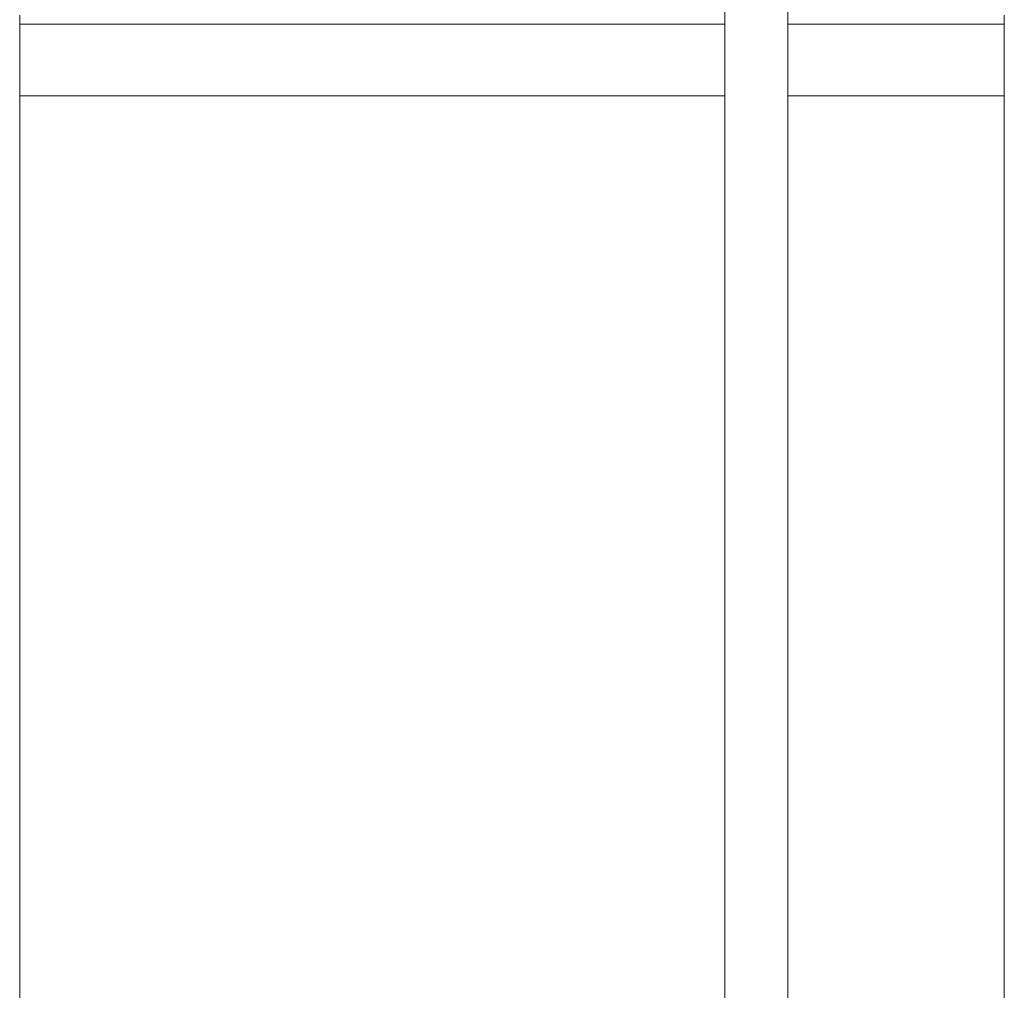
# Model space of a CAD drawing. Header units: millimetres. Extents: x -395 to 418, y -1783 to -26.
# Tile 14 of 35: x 293 to 418, y -1458 to -1334. Entities that reach past the tile are written whole.
import ezdxf

# ---------------------------------------------------------------- set-up
doc = ezdxf.new("R2010")
doc.units = ezdxf.units.MM

msp = doc.modelspace()

# ---------------------------------------------------------------- linework, layer by layer
at = {"color": 7, "linetype": 'Continuous', "lineweight": 15}
for p, q in [((382.62, -1313.96), (382.62, -1616.1)), ((390.62, -1616.1), (390.62, -1313.96)), ((293.12, -1333.75), (293.12, -1334.87)), ((418.12, -1333.75), (418.12, -1334.87)), ((382.62, -1334.87), (293.12, -1334.87)), ((293.12, -1334.87), (293.12, -1343.97)), ((418.12, -1334.87), (390.62, -1334.87)), ((418.12, -1334.87), (418.12, -1343.97)), ((293.12, -1343.97), (382.62, -1343.97)), ((293.12, -1523.52), (293.12, -1343.97)), ((390.62, -1343.97), (418.12, -1343.97)), ((418.12, -1523.52), (418.12, -1343.97))]:
    msp.add_line(p, q, dxfattribs=at)

doc.saveas('drawing.dxf')
